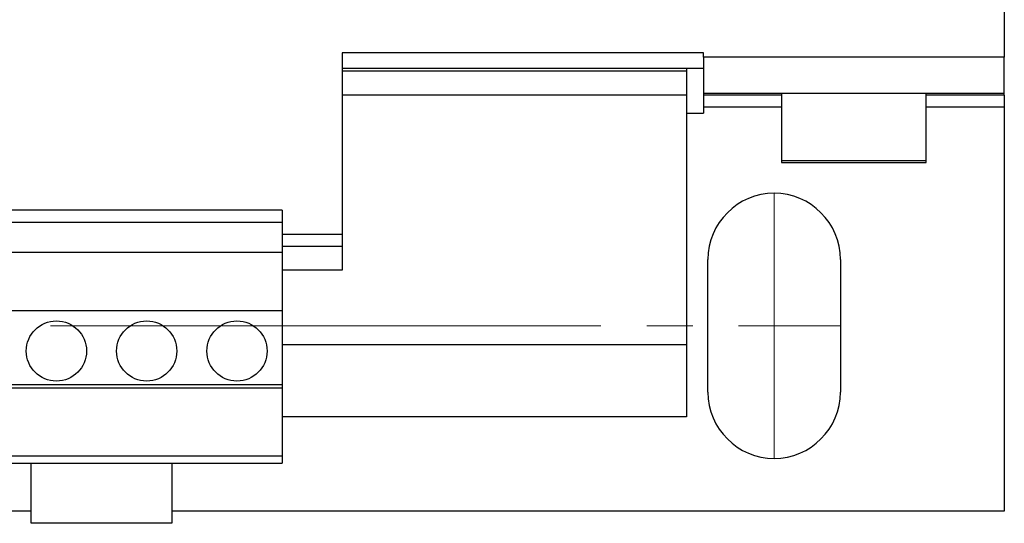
# Model space of a CAD drawing. Header units: millimetres. Extents: x 19 to 819, y 19 to 629.
# Tile 7 of 18: x 208 to 290, y 427 to 468. Entities that reach past the tile are written whole.
import ezdxf

# ---------------------------------------------------------------- set-up
doc = ezdxf.new("R2010")
doc.units = ezdxf.units.MM
doc.header["$LTSCALE"] = 3
doc.linetypes.add('SLD-Center', pattern=[19.05, 15.24, -1.27, 1.27, -1.27])

msp = doc.modelspace()

# ---------------------------------------------------------------- linework, layer by layer
for p, q in [((289.612, 529.967), (289.612, 465.367)), ((264.612, 465.717), (234.612, 465.717)), ((234.612, 465.717), (234.612, 450.667)), ((264.612, 465.367), (264.612, 465.717)), ((289.612, 465.367), (264.612, 465.367)), ((264.612, 465.367), (264.612, 462.367)), ((289.612, 462.367), (289.612, 465.367)), ((264.612, 464.417), (234.612, 464.417)), ((234.612, 464.217), (263.212, 464.217)), ((263.212, 464.417), (263.212, 464.217)), ((263.212, 464.217), (263.212, 462.217)), ((263.212, 462.217), (234.612, 462.217)), ((263.212, 462.217), (263.212, 441.517)), ((264.612, 462.367), (289.612, 462.367)), ((264.612, 462.367), (264.612, 462.217)), ((271.112, 462.217), (264.612, 462.217)), ((264.612, 462.217), (264.612, 461.217)), ((271.112, 462.367), (271.112, 456.767)), ((283.112, 456.767), (283.112, 462.367)), ((289.612, 462.217), (283.112, 462.217)), ((289.612, 462.217), (289.612, 462.367)), ((289.612, 462.217), (289.612, 461.217)), ((263.212, 460.717), (264.612, 460.717)), ((264.612, 461.217), (264.612, 460.717)), ((271.112, 461.217), (264.612, 461.217)), ((289.612, 461.217), (283.112, 461.217)), ((289.612, 461.217), (289.612, 427.667)), ((271.112, 456.767), (271.112, 456.617)), ((271.112, 456.767), (277.112, 456.767)), ((271.112, 456.617), (277.112, 456.617)), ((277.112, 456.767), (283.112, 456.767)), ((277.112, 456.617), (283.112, 456.617)), ((283.112, 456.617), (283.112, 456.767)), ((229.612, 452.65), (199.612, 452.65)), ((229.612, 452.65), (229.612, 451.667)), ((199.612, 451.667), (229.612, 451.667)), ((229.612, 451.667), (229.612, 449.167)), ((229.612, 450.667), (234.612, 450.667)), ((234.612, 450.667), (234.612, 449.667)), ((199.612, 449.167), (229.612, 449.167)), ((229.612, 449.667), (234.612, 449.667)), ((229.612, 449.167), (229.612, 444.317)), ((234.612, 449.667), (234.612, 447.667)), ((264.992, 437.557), (264.992, 448.557)), ((275.992, 448.557), (275.992, 437.557)), ((234.612, 447.667), (229.612, 447.667)), ((199.612, 444.317), (229.612, 444.317)), ((229.612, 444.317), (229.612, 438.147)), ((229.612, 441.517), (263.212, 441.517)), ((263.212, 441.517), (263.212, 435.517)), ((229.612, 438.147), (199.612, 438.147)), ((199.612, 437.917), (229.612, 437.917)), ((229.612, 438.147), (229.612, 437.917)), ((229.612, 437.917), (229.612, 432.271)), ((263.212, 435.517), (229.612, 435.517)), ((199.612, 432.271), (229.612, 432.271)), ((229.612, 432.271), (229.612, 431.667)), ((199.612, 431.667), (229.612, 431.667)), ((208.762, 426.667), (208.762, 431.667)), ((220.462, 431.667), (220.462, 426.667)), ((208.762, 427.667), (139.612, 427.667)), ((289.612, 427.667), (220.462, 427.667)), ((220.462, 426.667), (208.762, 426.667))]:
    msp.add_line(p, q)
at = {"color": 7, "linetype": 'SLD-Center', "lineweight": 18}
for p, q in [((270.492, 454.057), (270.492, 432.057)), ((153.232, 443.057), (275.992, 443.057))]:
    msp.add_line(p, q, dxfattribs=at)
for centre in [(210.862, 440.967), (218.362, 440.967), (225.862, 440.967)]:
    msp.add_circle(centre, 2.5)
for centre, start, end in [((270.492, 448.557), 0, 180), ((270.492, 437.557), 180, 0)]:
    msp.add_arc(centre, 5.5, start, end)

doc.saveas('drawing.dxf')
